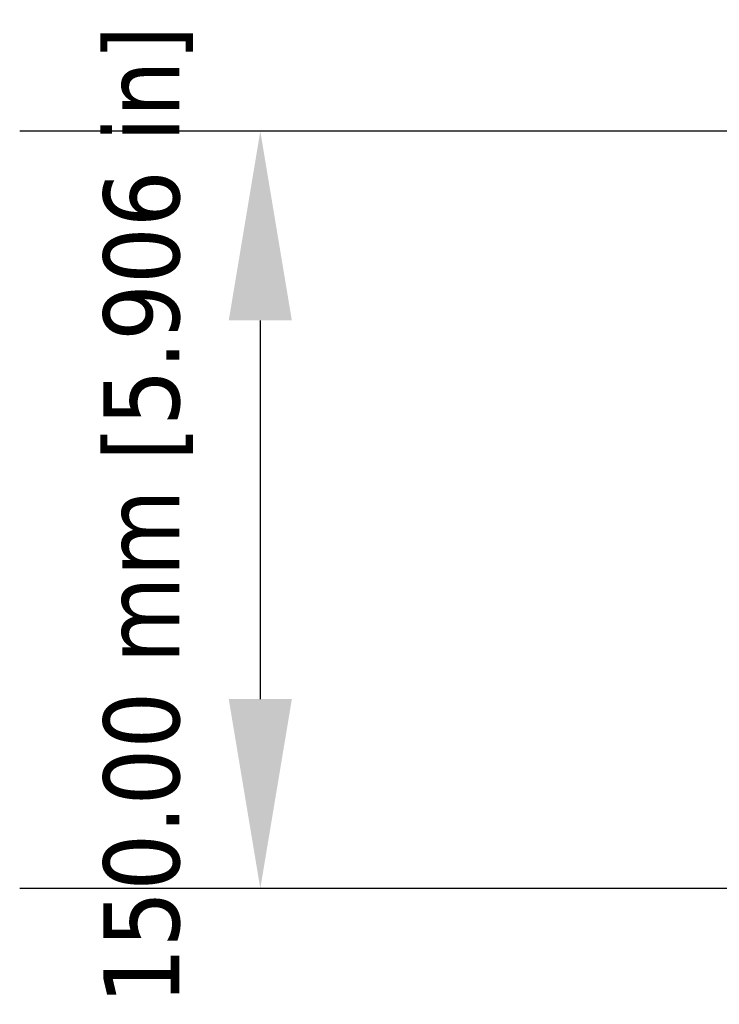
# Model space of a CAD drawing. Header units: millimetres. Extents: x 75 to 4764, y 75 to 3163.
# Tile 159 of 198: x 2946 to 3085, y 1794 to 1989. Entities that reach past the tile are written whole.
import ezdxf

# ---------------------------------------------------------------- set-up
doc = ezdxf.new("R2010")
doc.units = ezdxf.units.MM
doc.header["$LTSCALE"] = 15
doc.layers.add('Dimension (ISO)', color=7, linetype='Continuous', lineweight=25)
doc.styles.add('Note Text (ANSI)', font='tahoma.ttf')
doc.dimstyles.new('Default (ISO)', dxfattribs={"dimscale": 15, "dimtxt": 1, "dimasz": 2.5, "dimexe": 3.175, "dimexo": 0, "dimgap": 0.762, "dimtad": 1, "dimrnd": 1e-08, "dimzin": 0, "dimdsep": 46, "dimtxsty": 'Note Text (ANSI)', "dimcen": 0.09, "dimdle": 10, "dimclrd": 1, "dimclre": 1, "dimclrt": 1, "dimazin": 0, "dimtfac": 3.5052, "dimtmove": 0, "dimatfit": 3, "dimfxl": 1, "dimtolj": 1, "dimtzin": 0, "dimlwd": -1, "dimlwe": -1, "dimarcsym": 0})

# ---------------------------------------------------------------- blocks, each defined once
blk = doc.blocks.new('*D15')
at = {"layer": 'Defpoints', "color": 0, "transparency": 16777216}
for p in [(3116.3, 1966.96), (2994.04, 1816.96), (3116.3, 1816.96)]:
    blk.add_point(p, dxfattribs=at)
at = {"layer": 'Dimension (ISO)', "color": 1, "transparency": 16777216}
for p, q in [((3116.3, 1966.96), (2946.41, 1966.96)), ((2994.04, 1929.46), (2994.04, 1854.46)), ((3116.3, 1816.96), (2946.41, 1816.96))]:
    blk.add_line(p, q, dxfattribs=at)
for points in [[(2987.79, 1929.46), (3000.29, 1929.46), (2994.04, 1966.96)], [(2987.79, 1854.46), (3000.29, 1854.46), (2994.04, 1816.96)]]:
    blk.add_solid(points, dxfattribs=at)
at = {"layer": 'Dimension (ISO)', "color": 1, "transparency": 16777216, "insert": (2962.98, 1794), "char_height": 15, "attachment_point": 1, "rotation": 90, "style": 'Note Text (ANSI)'}
blk.add_mtext('\\A1;150.00 mm [5.906 in]', dxfattribs=at)

msp = doc.modelspace()

# ---------------------------------------------------------------- dimensions: what is measured, and where the dimension line sits
at = {"layer": 'Dimension (ISO)', "color": 1, "true_color": 0xff0000}
dim = msp.add_linear_dim(base=(2994.036, 1816.961), p1=(3116.297, 1966.961), p2=(3116.297, 1816.961), angle=90, text='<> mm [5.906 in]', dimstyle='Default (ISO)', override={"dimgap": 0.762, "dimdec": 2, "dimpost": '', "dimtol": 0, "dimlim": 0, "dimtp": 0, "dimtm": 0, "dimtdec": 2, "dimtofl": 0, "dimatfit": 1}, dxfattribs=at)
dim.commit()
dim.dimension.update_dxf_attribs({"geometry": '*D15', "text_midpoint": (2994.036, 1891.961), "dimtype": 160})

doc.saveas('drawing.dxf')
